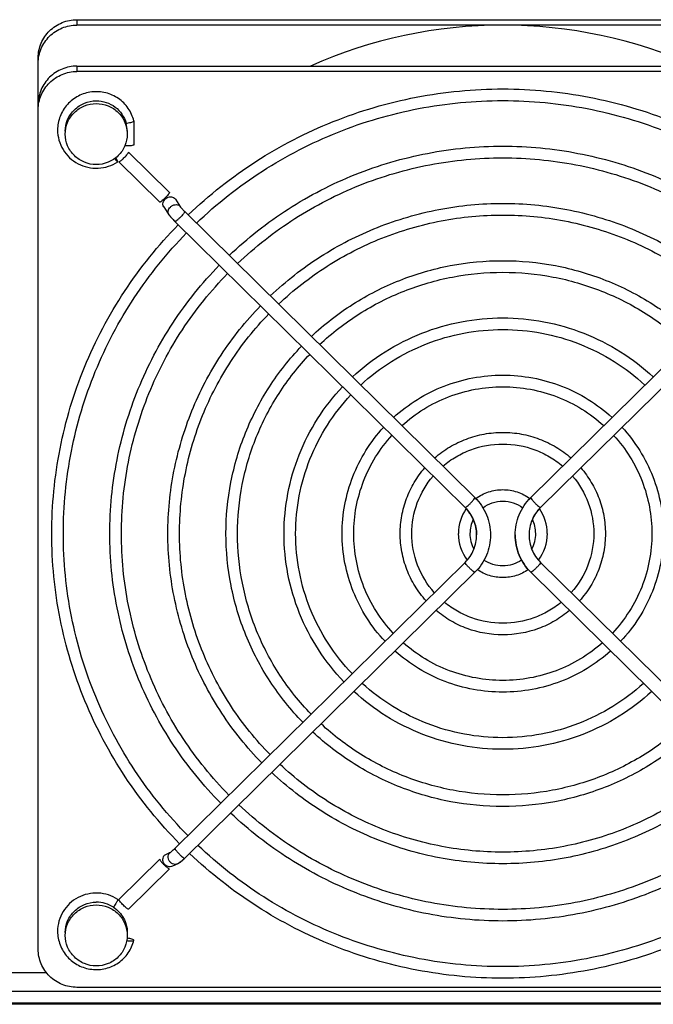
# Model space of a CAD drawing. Extents: x -1404 to 1181, y 8 to 1628.
# Tile 5 of 75: x -665 to -583, y 173 to 300. Entities that reach past the tile are written whole.
import ezdxf

# ---------------------------------------------------------------- set-up
doc = ezdxf.new("R2010")
doc.units = 0
doc.header["$LTSCALE"] = 65.395
doc.layers.add('SG48_1', color=7, linetype='CONTINUOUS')

msp = doc.modelspace()

# ---------------------------------------------------------------- linework, layer by layer
at = {"layer": 'SG48_1', "color": 9, "linetype": 'CONTINUOUS'}
for p, q in [((-657.41, 299.94), (-657.41, 299.25)), ((-657.41, 293.95), (-657.41, 293.26)), ((-726.41, 177.01), (-661.38, 177.01)), ((-717.01, 173.1), (-429.41, 173.1))]:
    msp.add_line(p, q, dxfattribs=at)
at = {"layer": 'SG48_1', "color": 2, "linetype": 'CONTINUOUS'}
for p, q in [((-657.41, 299.94), (-547.41, 299.94)), ((-650.05, 286.88), (-650.05, 286.87)), ((-650.05, 286.87), (-650.05, 283.8)), ((-650.73, 282.86), (-645.45, 277.65)), ((-646.72, 276.4), (-652.01, 281.6)), ((-643.51, 275.19), (-643.5, 275.18)), ((-643.5, 275.18), (-643.49, 275.17)), ((-607.28, 229.9), (-607.27, 229.92)), ((-607.28, 229.9), (-607.27, 229.92)), ((-597.55, 229.92), (-597.53, 229.9)), ((-597.54, 229.92), (-597.53, 229.9)), ((-646.08, 192.15), (-645.4, 192.47)), ((-652.01, 186.42), (-646.72, 191.62)), ((-645.45, 190.37), (-650.73, 185.16)), ((-650.05, 181.15), (-650.05, 181.15))]:
    msp.add_line(p, q, dxfattribs=at)
at = {"layer": 'SG48_1', "color": 6, "linetype": 'CONTINUOUS'}
for p, q in [((-547.41, 299.25), (-657.41, 299.25)), ((-662.41, 180), (-662.41, 295.02)), ((-657.41, 293.95), (-547.41, 293.95)), ((-547.41, 293.26), (-657.41, 293.26)), ((-652, 281.59), (-646.72, 276.38)), ((-646.19, 275.8), (-645.52, 274.77)), ((-644.69, 276.79), (-644.02, 275.77)), ((-643.49, 275.18), (-606.02, 238.28)), ((-561.32, 275.18), (-598.79, 238.28)), ((-644.77, 273.91), (-644.76, 273.9)), ((-644.76, 273.9), (-607.28, 236.99)), ((-560.06, 273.9), (-597.53, 236.99)), ((-605.9, 238.14), (-605.89, 238.15)), ((-605.9, 238.14), (-605.89, 238.15)), ((-598.92, 238.14), (-598.92, 238.14)), ((-598.92, 238.14), (-598.92, 238.14)), ((-607.28, 229.92), (-644.76, 193.01)), ((-597.53, 229.92), (-560.06, 193.01)), ((-606.01, 228.65), (-643.49, 191.73)), ((-606.01, 228.65), (-606.02, 228.64)), ((-598.8, 228.65), (-561.32, 191.73)), ((-598.8, 228.65), (-598.79, 228.64)), ((-644.39, 191.02), (-645.07, 190.71)), ((-645.45, 190.36), (-650.74, 185.15)), ((-527.41, 174.54), (-726.41, 174.54)), ((-547.41, 175.08), (-657.41, 175.08)), ((-429.41, 172.89), (-717.01, 172.89))]:
    msp.add_line(p, q, dxfattribs=at)
for centre, radius, start, end in [((-602.42, 238.46), 60.78, 89.9879, 114.0913), ((-602.39, 238.46), 60.78, 65.9087, 90.0121), ((-651.68, 292.3), 5.75, 276.3162, 277.3894), ((-638.43, 280.32), 9.01, 224.1751, 225.3489), ((-602.53, 233.63), 5.62, 144.9714, 179.9695), ((-602.28, 233.63), 5.62, 0.0303, 34.9615), ((-602.54, 233.63), 4.11, 153.4195, 179.9815), ((-602.27, 233.63), 4.11, 0.0184, 26.5386), ((-602.53, 233.63), 5.63, 180.0369, 217.4244), ((-602.54, 233.63), 4.12, 180.024, 208.9829), ((-602.27, 233.63), 4.12, 331.017, 359.976), ((-602.28, 233.63), 5.63, 322.5756, 359.9631), ((-649.33, 197.64), 8.31, 313.3031, 313.9484), ((-649.6, 197.93), 8.71, 313.9468, 314.5631)]:
    msp.add_arc(centre, radius, start, end, dxfattribs=at)
at = {"layer": 'SG48_1', "color": 2, "linetype": 'CONTINUOUS'}
for centre, radius, start, end in [((-654.81, 285.54), 3.9, 0.0387, 15.4098), ((-645.66, 276.16), 0.644, 213.6068, 228.991), ((-645.23, 276.44), 0.644, 33.6068, 48.991), ((-644.55, 275.41), 0.644, 33.6068, 48.991), ((-644.55, 275.42), 0.637, 25.2122, 33.5195), ((-640.53, 278.52), 4.46, 218.8586, 220.5757), ((-639.05, 279.72), 8.14, 224.2961, 224.8652), ((-639.11, 279.65), 8.05, 224.8637, 225.4373), ((-648.71, 197.04), 7.44, 313.3754, 313.9796), ((-648.97, 197.31), 7.82, 313.978, 314.5631), ((-654.9, 182.03), 4.04, 56.9111, 90.0303), ((-650.39, 185.41), 4.34, 262.4236, 262.683)]:
    msp.add_arc(centre, radius, start, end, dxfattribs=at)
at = {"layer": 'SG48_1', "color": 9, "linetype": 'CONTINUOUS'}
for centre, radius, start, end in [((-644.98, 275.13), 0.644, 213.6068, 228.991), ((-644.72, 191.75), 0.801, 294.725, 296.7157)]:
    msp.add_arc(centre, radius, start, end, dxfattribs=at)
at = {"layer": 'SG48_1', "color": 2, "linetype": 'CONTINUOUS'}
for points, knots in [([(-662.41, 295.02), (-662.41, 295.66), (-662.14, 296.96), (-661.03, 298.59), (-659.37, 299.69), (-658.06, 299.94), (-657.41, 299.94)], [0, 0, 0, 0, 0.24823, 0.4975, 0.748235, 1, 1, 1, 1]), ([(-658.91, 285.54), (-658.91, 286.05), (-658.7, 287.09), (-657.8, 288.4), (-656.47, 289.28), (-655.43, 289.48), (-654.91, 289.48)], [0, 0, 0, 0, 0.24823, 0.4975, 0.748235, 1, 1, 1, 1]), ([(-654.91, 289.48), (-654.47, 289.48), (-653.6, 289.34), (-652.44, 288.73), (-651.53, 287.78), (-651.16, 286.99), (-651.05, 286.57)], [0, 0, 0, 0, 0.251428, 0.502118, 0.751628, 1, 1, 1, 1]), ([(-650.05, 283.8), (-650.05, 283.79), (-650.08, 283.76), (-650.2, 283.71), (-650.45, 283.67), (-650.81, 283.64), (-651.08, 283.65), (-651.22, 283.66)], [0, 0, 0, 0, 0.036441, 0.103191, 0.332873, 0.654025, 1, 1, 1, 1]), ([(-652.18, 281.75), (-652.19, 281.78), (-652.25, 281.91), (-652.33, 282.03), (-652.39, 282.13)], [0, 0, 0, 0, 0.200698, 1, 1, 1, 1]), ([(-651.86, 281.65), (-651.74, 281.73), (-651.57, 281.88), (-651.34, 282.1), (-651.16, 282.29), (-650.99, 282.48), (-650.86, 282.64), (-650.78, 282.75), (-650.74, 282.82), (-650.73, 282.85), (-650.73, 282.86)], [0, 0, 0, 0, 0.252172, 0.412518, 0.576829, 0.730131, 0.85853, 0.950673, 0.980786, 1, 1, 1, 1]), ([(-652.51, 282.03), (-652.49, 282), (-652.42, 281.89), (-652.34, 281.79), (-652.28, 281.72)], [0, 0, 0, 0, 0.286925, 1, 1, 1, 1]), ([(-652.28, 281.72), (-652.26, 281.7), (-652.23, 281.67), (-652.19, 281.63), (-652.16, 281.61), (-652.14, 281.6), (-652.14, 281.6)], [0, 0, 0, 0, 0.407988, 0.711195, 0.905138, 1, 1, 1, 1]), ([(-652.15, 281.68), (-652.15, 281.69), (-652.16, 281.71), (-652.17, 281.73), (-652.18, 281.75)], [0, 0, 0, 0, 0.220687, 1, 1, 1, 1]), ([(-652.13, 281.62), (-652.13, 281.62), (-652.13, 281.64), (-652.14, 281.66), (-652.15, 281.68)], [0, 0, 0, 0, 0.174334, 1, 1, 1, 1]), ([(-652.14, 281.6), (-652.13, 281.6), (-652.13, 281.61), (-652.13, 281.62), (-652.13, 281.62)], [0, 0, 0, 0, 0.6762, 1, 1, 1, 1]), ([(-651.99, 281.59), (-651.97, 281.59), (-651.92, 281.61), (-651.88, 281.63), (-651.86, 281.65)], [0, 0, 0, 0, 0.361967, 1, 1, 1, 1]), ([(-645.45, 277.65), (-645.45, 277.64), (-645.46, 277.6), (-645.5, 277.54), (-645.55, 277.46), (-645.66, 277.33), (-645.82, 277.14), (-646.04, 276.91), (-646.27, 276.69), (-646.45, 276.54), (-646.57, 276.45), (-646.63, 276.4), (-646.68, 276.38), (-646.71, 276.38), (-646.72, 276.38)], [0, 0, 0, 0, 0.023015, 0.061273, 0.11427, 0.180416, 0.342891, 0.526531, 0.705937, 0.856336, 0.91405, 0.957484, 0.985654, 1, 1, 1, 1]), ([(-646.19, 275.8), (-646.25, 275.88), (-646.31, 276.06), (-646.3, 276.35), (-646.17, 276.64), (-645.95, 276.88), (-645.67, 277.04), (-645.36, 277.11), (-645.06, 277.08), (-644.88, 276.98), (-644.81, 276.92)], [0, 0, 0, 0, 0.113888, 0.233219, 0.360235, 0.493242, 0.627858, 0.759036, 0.883182, 1, 1, 1, 1]), ([(-644.13, 275.9), (-644.12, 275.89), (-644.08, 275.83), (-644.04, 275.77), (-644, 275.73)], [0, 0, 0, 0, 0.216015, 1, 1, 1, 1]), ([(-644.88, 274.03), (-644.98, 274.14), (-645.17, 274.34), (-645.34, 274.55), (-645.4, 274.65)], [0, 0, 0, 0, 0.569873, 1, 1, 1, 1]), ([(-643.92, 275.62), (-643.88, 275.59), (-643.75, 275.44), (-643.62, 275.29), (-643.51, 275.19)], [0, 0, 0, 0, 0.23458, 1, 1, 1, 1]), ([(-606.01, 238.26), (-605.38, 237.64), (-604.35, 236.13), (-603.99, 234.34), (-603.99, 233.46)], [0, 0, 0, 0, 0.501046, 1, 1, 1, 1]), ([(-600.82, 233.46), (-600.82, 234.34), (-600.46, 236.13), (-599.43, 237.64), (-598.8, 238.26)], [0, 0, 0, 0, 0.498954, 1, 1, 1, 1]), ([(-605.79, 233.46), (-605.79, 234.11), (-606.05, 235.43), (-606.81, 236.54), (-607.28, 237)], [0, 0, 0, 0, 0.498959, 1, 1, 1, 1]), ([(-597.54, 237), (-598, 236.54), (-598.76, 235.43), (-599.02, 234.11), (-599.02, 233.46)], [0, 0, 0, 0, 0.501041, 1, 1, 1, 1]), ([(-607.27, 229.92), (-606.8, 230.38), (-606.05, 231.49), (-605.79, 232.81), (-605.79, 233.46)], [0, 0, 0, 0, 0.501036, 1, 1, 1, 1]), ([(-603.99, 233.46), (-603.99, 232.57), (-604.35, 230.78), (-605.38, 229.27), (-606.01, 228.65)], [0, 0, 0, 0, 0.498954, 1, 1, 1, 1]), ([(-598.8, 228.65), (-599.43, 229.27), (-600.46, 230.78), (-600.82, 232.57), (-600.82, 233.46)], [0, 0, 0, 0, 0.501046, 1, 1, 1, 1]), ([(-599.02, 233.46), (-599.02, 232.81), (-598.76, 231.49), (-598.01, 230.38), (-597.55, 229.92)], [0, 0, 0, 0, 0.498964, 1, 1, 1, 1]), ([(-645.07, 190.71), (-645.16, 190.67), (-645.35, 190.62), (-645.75, 190.66), (-646.19, 190.99), (-646.34, 191.51), (-646.26, 191.91), (-646.15, 192.08), (-646.08, 192.15)], [0, 0, 0, 0, 0.121985, 0.245562, 0.496101, 0.749947, 0.876192, 1, 1, 1, 1]), ([(-645.4, 192.47), (-645.36, 192.48), (-645.27, 192.54), (-645.13, 192.66), (-644.95, 192.82), (-644.83, 192.93), (-644.76, 193)], [0, 0, 0, 0, 0.15356, 0.383573, 0.673178, 1, 1, 1, 1]), ([(-646.72, 191.62), (-646.72, 191.61), (-646.71, 191.59), (-646.68, 191.52), (-646.59, 191.4), (-646.46, 191.24), (-646.3, 191.06), (-646.11, 190.87), (-645.88, 190.65), (-645.71, 190.5), (-645.6, 190.42)], [0, 0, 0, 0, 0.019214, 0.049327, 0.14147, 0.269869, 0.423171, 0.587482, 0.747828, 1, 1, 1, 1]), ([(-643.6, 191.63), (-643.7, 191.54), (-643.84, 191.41), (-644.02, 191.27), (-644.1, 191.23), (-644.13, 191.21)], [0, 0, 0, 0, 0.616139, 0.843618, 1, 1, 1, 1]), ([(-645.6, 190.42), (-645.57, 190.4), (-645.53, 190.37), (-645.48, 190.35), (-645.47, 190.35)], [0, 0, 0, 0, 0.638033, 1, 1, 1, 1]), ([(-658.91, 182.14), (-658.91, 182.65), (-658.7, 183.69), (-657.8, 185), (-656.47, 185.87), (-655.43, 186.07), (-654.91, 186.07)], [0, 0, 0, 0, 0.24823, 0.4975, 0.748235, 1, 1, 1, 1]), ([(-652.18, 186.27), (-652.24, 186.14), (-652.41, 185.85), (-652.59, 185.57), (-652.7, 185.42)], [0, 0, 0, 0, 0.439848, 1, 1, 1, 1]), ([(-652.15, 186.34), (-652.15, 186.34), (-652.16, 186.31), (-652.17, 186.29), (-652.18, 186.27)], [0, 0, 0, 0, 0.220687, 1, 1, 1, 1]), ([(-652.13, 186.41), (-652.13, 186.4), (-652.13, 186.38), (-652.14, 186.36), (-652.15, 186.34)], [0, 0, 0, 0, 0.174334, 1, 1, 1, 1]), ([(-652.14, 186.42), (-652.13, 186.42), (-652.13, 186.41), (-652.13, 186.41), (-652.13, 186.41)], [0, 0, 0, 0, 0.6762, 1, 1, 1, 1]), ([(-650.79, 185.16), (-650.84, 185.18), (-650.94, 185.25), (-651.18, 185.45), (-651.44, 185.7), (-651.7, 185.98), (-651.84, 186.14), (-651.92, 186.26), (-651.97, 186.32), (-651.99, 186.38), (-652.01, 186.41), (-652.01, 186.42)], [0, 0, 0, 0, 0.081562, 0.207712, 0.535934, 0.701608, 0.843513, 0.900543, 0.946183, 0.9794, 1, 1, 1, 1]), ([(-652.7, 185.42), (-652.42, 185.24), (-651.92, 184.82), (-651.35, 184.02), (-650.99, 183.11), (-650.91, 182.46), (-650.91, 182.14)], [0, 0, 0, 0, 0.251203, 0.501474, 0.75096, 1, 1, 1, 1]), ([(-650.74, 185.15), (-650.74, 185.15), (-650.77, 185.14), (-650.78, 185.15), (-650.79, 185.16)], [0, 0, 0, 0, 0.357386, 1, 1, 1, 1]), ([(-650.95, 181.11), (-650.83, 181.09), (-650.63, 181.07), (-650.35, 181.07), (-650.17, 181.08), (-650.08, 181.11), (-650.05, 181.14), (-650.05, 181.15)], [0, 0, 0, 0, 0.365829, 0.678551, 0.8959, 0.961026, 1, 1, 1, 1]), ([(-650.05, 181.15), (-650.05, 181.17), (-650.07, 181.19), (-650.15, 181.24), (-650.33, 181.31), (-650.6, 181.37), (-650.81, 181.4), (-650.92, 181.42)], [0, 0, 0, 0, 0.038814, 0.104047, 0.32209, 0.635287, 1, 1, 1, 1])]:
    msp.add_open_spline(points, degree=3, knots=knots, dxfattribs=at)
at = {"layer": 'SG48_1', "color": 6, "linetype": 'CONTINUOUS'}
for points, knots in [([(-662.41, 294.32), (-662.41, 294.96), (-662.14, 296.26), (-661.03, 297.9), (-659.37, 298.99), (-658.06, 299.25), (-657.41, 299.25)], [0, 0, 0, 0, 0.24823, 0.4975, 0.748235, 1, 1, 1, 1]), ([(-657.41, 293.95), (-658.06, 293.95), (-659.37, 293.7), (-661.03, 292.6), (-662.14, 290.97), (-662.41, 289.67), (-662.41, 289.03)], [0, 0, 0, 0, 0.251765, 0.5025, 0.75177, 1, 1, 1, 1]), ([(-662.41, 288.33), (-662.41, 288.97), (-662.14, 290.27), (-661.03, 291.91), (-659.37, 293), (-658.06, 293.26), (-657.41, 293.26)], [0, 0, 0, 0, 0.24823, 0.4975, 0.748235, 1, 1, 1, 1]), ([(-643.04, 274.74), (-640.36, 277.31), (-634.47, 281.96), (-624.46, 287.12), (-613.64, 290.29), (-602.41, 291.36), (-591.17, 290.29), (-580.35, 287.12), (-570.35, 281.96), (-564.45, 277.31), (-561.77, 274.74)], [0, 0, 0, 0, 0.124599, 0.249524, 0.374695, 0.5, 0.625305, 0.750476, 0.875401, 1, 1, 1, 1]), ([(-650.05, 286.88), (-650.19, 287.45), (-650.69, 288.57), (-651.99, 289.86), (-653.67, 290.61), (-655.51, 290.73), (-657.27, 290.19), (-658.72, 289.07), (-659.68, 287.51), (-659.91, 286.31), (-659.91, 285.71)], [0, 0, 0, 0, 0.124517, 0.249461, 0.374833, 0.50042, 0.6259, 0.751004, 0.875653, 1, 1, 1, 1]), ([(-658.91, 285.18), (-658.91, 285.7), (-658.7, 286.74), (-657.8, 288.05), (-656.47, 288.92), (-655.43, 289.12), (-654.91, 289.12)], [0, 0, 0, 0, 0.24823, 0.4975, 0.748235, 1, 1, 1, 1]), ([(-654.91, 289.12), (-654.39, 289.12), (-653.34, 288.92), (-652.01, 288.05), (-651.12, 286.74), (-650.91, 285.7), (-650.91, 285.18)], [0, 0, 0, 0, 0.251765, 0.5025, 0.75177, 1, 1, 1, 1]), ([(-641.97, 273.68), (-639.36, 276.19), (-633.62, 280.71), (-623.88, 285.73), (-613.35, 288.81), (-602.41, 289.85), (-591.47, 288.81), (-580.93, 285.73), (-571.19, 280.71), (-565.45, 276.19), (-562.84, 273.68)], [0, 0, 0, 0, 0.124579, 0.249499, 0.37468, 0.5, 0.62532, 0.750501, 0.875421, 1, 1, 1, 1]), ([(-650.95, 286.6), (-650.83, 286.62), (-650.62, 286.65), (-650.34, 286.71), (-650.16, 286.78), (-650.07, 286.83), (-650.05, 286.86), (-650.05, 286.87)], [0, 0, 0, 0, 0.363292, 0.676961, 0.895892, 0.961319, 1, 1, 1, 1]), ([(-659.91, 285.71), (-659.91, 285.27), (-659.78, 284.38), (-659.25, 283.14), (-658.39, 282.09), (-657.29, 281.31), (-656.02, 280.84), (-654.66, 280.72), (-653.33, 280.96), (-652.51, 281.36), (-652.14, 281.6)], [0, 0, 0, 0, 0.124244, 0.248662, 0.373382, 0.498443, 0.623789, 0.749282, 0.874743, 1, 1, 1, 1]), ([(-654.91, 281.24), (-655.43, 281.24), (-656.47, 281.45), (-657.8, 282.32), (-658.7, 283.63), (-658.91, 284.67), (-658.91, 285.18)], [0, 0, 0, 0, 0.251765, 0.5025, 0.75177, 1, 1, 1, 1]), ([(-650.91, 285.18), (-650.91, 284.67), (-651.12, 283.63), (-652.01, 282.32), (-653.34, 281.45), (-654.39, 281.24), (-654.91, 281.24)], [0, 0, 0, 0, 0.24823, 0.4975, 0.748235, 1, 1, 1, 1]), ([(-637.74, 269.51), (-635.4, 271.75), (-631.55, 274.77), (-625.93, 278.01), (-620.02, 280.71), (-612.17, 283), (-602.41, 283.93), (-592.64, 283), (-584.8, 280.71), (-578.88, 278.01), (-573.26, 274.77), (-569.41, 271.75), (-567.07, 269.51)], [0, 0, 0, 0, 0.124567, 0.187047, 0.249599, 0.374733, 0.5, 0.625267, 0.750401, 0.812953, 0.875433, 1, 1, 1, 1]), ([(-636.67, 268.46), (-634.4, 270.62), (-630.67, 273.55), (-625.22, 276.69), (-619.48, 279.3), (-611.87, 281.52), (-602.41, 282.42), (-592.94, 281.52), (-585.33, 279.3), (-579.59, 276.69), (-574.14, 273.55), (-570.41, 270.62), (-568.14, 268.46)], [0, 0, 0, 0, 0.124544, 0.187019, 0.249571, 0.374716, 0.5, 0.625284, 0.750429, 0.812981, 0.875456, 1, 1, 1, 1]), ([(-632.43, 264.29), (-630.44, 266.18), (-626.08, 269.6), (-618.69, 273.38), (-610.7, 275.71), (-602.41, 276.5), (-594.11, 275.71), (-586.12, 273.38), (-578.73, 269.6), (-574.37, 266.18), (-572.38, 264.29)], [0, 0, 0, 0, 0.124607, 0.249533, 0.374701, 0.5, 0.625299, 0.750467, 0.875393, 1, 1, 1, 1]), ([(-645.52, 274.77), (-645.5, 274.76), (-645.45, 274.68), (-645.4, 274.61), (-645.35, 274.55)], [0, 0, 0, 0, 0.237759, 1, 1, 1, 1]), ([(-645.35, 274.55), (-645.32, 274.51), (-645.17, 274.34), (-645.02, 274.17), (-644.9, 274.04)], [0, 0, 0, 0, 0.229873, 1, 1, 1, 1]), ([(-631.37, 263.24), (-629.44, 265.06), (-625.24, 268.34), (-618.11, 271.99), (-610.4, 274.23), (-602.41, 274.99), (-594.41, 274.23), (-586.7, 271.99), (-579.58, 268.34), (-575.37, 265.06), (-573.45, 263.24)], [0, 0, 0, 0, 0.124579, 0.2495, 0.37468, 0.5, 0.62532, 0.7505, 0.875421, 1, 1, 1, 1]), ([(-660.66, 233.63), (-660.66, 237.29), (-659.94, 244.65), (-656.75, 255.26), (-651.56, 265.07), (-646.9, 270.84), (-644.32, 273.47)], [0, 0, 0, 0, 0.249385, 0.49904, 0.749193, 1, 1, 1, 1]), ([(-659.16, 233.63), (-659.16, 237.2), (-658.46, 244.36), (-655.35, 254.68), (-650.3, 264.24), (-645.76, 269.86), (-643.25, 272.42)], [0, 0, 0, 0, 0.249351, 0.498987, 0.749148, 1, 1, 1, 1]), ([(-653.16, 233.63), (-653.16, 236.81), (-652.53, 243.2), (-649.77, 252.41), (-645.29, 260.94), (-641.25, 265.96), (-639.02, 268.25)], [0, 0, 0, 0, 0.249391, 0.499049, 0.7492, 1, 1, 1, 1]), ([(-627.13, 259.07), (-625.49, 260.62), (-621.89, 263.41), (-615.8, 266.51), (-609.23, 268.42), (-602.41, 269.06), (-595.58, 268.42), (-589.01, 266.51), (-582.92, 263.41), (-579.33, 260.62), (-577.68, 259.07)], [0, 0, 0, 0, 0.124613, 0.24954, 0.374706, 0.5, 0.625294, 0.75046, 0.875387, 1, 1, 1, 1]), ([(-651.66, 233.63), (-651.66, 236.71), (-651.05, 242.9), (-648.38, 251.84), (-644.03, 260.11), (-640.11, 264.97), (-637.95, 267.2)], [0, 0, 0, 0, 0.249353, 0.498989, 0.74915, 1, 1, 1, 1]), ([(-626.06, 258.01), (-624.49, 259.49), (-621.04, 262.16), (-615.22, 265.12), (-608.93, 266.94), (-602.41, 267.55), (-595.88, 266.94), (-589.59, 265.12), (-583.77, 262.16), (-580.32, 259.49), (-578.75, 258.01)], [0, 0, 0, 0, 0.12458, 0.249501, 0.374681, 0.5, 0.625319, 0.750499, 0.87542, 1, 1, 1, 1]), ([(-645.66, 233.63), (-645.66, 236.33), (-645.13, 241.75), (-642.8, 249.56), (-639.01, 256.81), (-635.6, 261.07), (-633.71, 263.02)], [0, 0, 0, 0, 0.2494, 0.499062, 0.749211, 1, 1, 1, 1]), ([(-644.16, 233.63), (-644.16, 236.23), (-643.65, 241.45), (-641.4, 248.99), (-637.75, 255.97), (-634.46, 260.09), (-632.64, 261.97)], [0, 0, 0, 0, 0.249355, 0.498992, 0.749152, 1, 1, 1, 1]), ([(-621.83, 253.84), (-620.53, 255.05), (-617.7, 257.23), (-612.91, 259.64), (-607.76, 261.13), (-602.41, 261.63), (-597.06, 261.13), (-591.9, 259.64), (-587.11, 257.23), (-584.28, 255.05), (-582.99, 253.84)], [0, 0, 0, 0, 0.124622, 0.249551, 0.374713, 0.5, 0.625287, 0.750449, 0.875378, 1, 1, 1, 1]), ([(-620.76, 252.79), (-619.53, 253.93), (-616.85, 255.98), (-612.33, 258.25), (-607.46, 259.65), (-602.41, 260.12), (-597.35, 259.65), (-592.48, 258.25), (-587.96, 255.98), (-585.28, 253.93), (-584.06, 252.79)], [0, 0, 0, 0, 0.124581, 0.249503, 0.374682, 0.5, 0.625318, 0.750497, 0.875419, 1, 1, 1, 1]), ([(-638.16, 233.63), (-638.16, 235.85), (-637.73, 240.29), (-635.83, 246.72), (-632.73, 252.67), (-629.95, 256.19), (-628.41, 257.8)], [0, 0, 0, 0, 0.249411, 0.499079, 0.749225, 1, 1, 1, 1]), ([(-636.66, 233.63), (-636.66, 235.75), (-636.25, 240), (-634.43, 246.14), (-631.47, 251.84), (-628.81, 255.21), (-627.34, 256.75)], [0, 0, 0, 0, 0.249357, 0.498996, 0.749155, 1, 1, 1, 1]), ([(-616.52, 248.62), (-615.57, 249.48), (-613.5, 251.05), (-610.03, 252.77), (-606.28, 253.84), (-602.41, 254.19), (-598.53, 253.84), (-594.78, 252.77), (-591.31, 251.05), (-589.24, 249.48), (-588.29, 248.62)], [0, 0, 0, 0, 0.124637, 0.24957, 0.374725, 0.5, 0.625275, 0.75043, 0.875363, 1, 1, 1, 1]), ([(-630.66, 233.63), (-630.66, 235.36), (-630.32, 238.84), (-628.85, 243.87), (-626.46, 248.54), (-624.3, 251.31), (-623.1, 252.57)], [0, 0, 0, 0, 0.249428, 0.499106, 0.749247, 1, 1, 1, 1]), ([(-615.45, 247.56), (-614.57, 248.36), (-612.66, 249.79), (-609.44, 251.38), (-605.99, 252.36), (-602.41, 252.69), (-598.83, 252.36), (-595.37, 251.38), (-592.15, 249.79), (-590.24, 248.36), (-589.36, 247.56)], [0, 0, 0, 0, 0.124583, 0.249506, 0.374684, 0.5, 0.625316, 0.750494, 0.875417, 1, 1, 1, 1]), ([(-629.16, 233.63), (-629.16, 235.27), (-628.84, 238.55), (-627.45, 243.3), (-625.2, 247.71), (-623.16, 250.32), (-622.03, 251.52)], [0, 0, 0, 0, 0.249362, 0.499002, 0.74916, 1, 1, 1, 1]), ([(-623.16, 233.63), (-623.16, 234.88), (-622.92, 237.39), (-621.88, 241.02), (-620.18, 244.41), (-618.64, 246.42), (-617.79, 247.35)], [0, 0, 0, 0, 0.249457, 0.499151, 0.749284, 1, 1, 1, 1]), ([(-611.21, 243.39), (-610.61, 243.92), (-609.31, 244.86), (-607.14, 245.9), (-604.81, 246.55), (-602.41, 246.76), (-600, 246.55), (-597.67, 245.9), (-595.5, 244.86), (-594.2, 243.92), (-593.6, 243.39)], [0, 0, 0, 0, 0.124668, 0.249608, 0.37475, 0.5, 0.62525, 0.750392, 0.875332, 1, 1, 1, 1]), ([(-587.02, 247.35), (-586.17, 246.42), (-584.63, 244.41), (-582.93, 241.02), (-581.89, 237.39), (-581.66, 234.88), (-581.66, 233.63)], [0, 0, 0, 0, 0.250716, 0.500849, 0.750543, 1, 1, 1, 1]), ([(-621.66, 233.63), (-621.66, 234.78), (-621.44, 237.1), (-620.48, 240.45), (-618.92, 243.58), (-617.51, 245.44), (-616.72, 246.29)], [0, 0, 0, 0, 0.24937, 0.499015, 0.749169, 1, 1, 1, 1]), ([(-588.09, 246.29), (-587.3, 245.44), (-585.89, 243.58), (-584.33, 240.45), (-583.37, 237.1), (-583.16, 234.78), (-583.16, 233.63)], [0, 0, 0, 0, 0.250831, 0.500985, 0.75063, 1, 1, 1, 1]), ([(-610.14, 242.33), (-609.61, 242.79), (-608.46, 243.61), (-605.93, 244.81), (-602.41, 245.44), (-598.89, 244.81), (-596.35, 243.61), (-595.2, 242.79), (-594.67, 242.33)], [0, 0, 0, 0, 0.124833, 0.250003, 0.5, 0.749997, 0.875167, 1, 1, 1, 1]), ([(-615.66, 233.63), (-615.66, 234.4), (-615.52, 235.94), (-614.9, 238.18), (-613.89, 240.27), (-612.99, 241.53), (-612.48, 242.11)], [0, 0, 0, 0, 0.249516, 0.499242, 0.749358, 1, 1, 1, 1]), ([(-592.33, 242.11), (-591.83, 241.53), (-590.92, 240.27), (-589.91, 238.18), (-589.29, 235.94), (-589.16, 234.4), (-589.16, 233.63)], [0, 0, 0, 0, 0.250642, 0.500758, 0.750484, 1, 1, 1, 1]), ([(-614.16, 233.63), (-614.16, 234.97), (-613.67, 237.67), (-612.28, 240.04), (-611.41, 241.06)], [0, 0, 0, 0, 0.499034, 1, 1, 1, 1]), ([(-593.4, 241.06), (-592.53, 240.04), (-591.14, 237.67), (-590.66, 234.97), (-590.66, 233.63)], [0, 0, 0, 0, 0.500966, 1, 1, 1, 1]), ([(-605.89, 238.15), (-605.39, 238.52), (-604.27, 239.1), (-602.4, 239.4), (-600.54, 239.1), (-599.42, 238.52), (-598.92, 238.14)], [0, 0, 0, 0, 0.249722, 0.500001, 0.75028, 1, 1, 1, 1]), ([(-604.98, 236.95), (-604.61, 237.23), (-603.78, 237.66), (-602.41, 237.88), (-601.03, 237.66), (-600.2, 237.23), (-599.83, 236.95)], [0, 0, 0, 0, 0.249499, 0.5, 0.750501, 1, 1, 1, 1]), ([(-607.28, 236.99), (-606.81, 236.53), (-606.06, 235.42), (-605.79, 234.11), (-605.79, 233.46)], [0, 0, 0, 0, 0.501456, 1, 1, 1, 1]), ([(-597.53, 236.99), (-598, 236.53), (-598.76, 235.42), (-599.02, 234.11), (-599.02, 233.46)], [0, 0, 0, 0, 0.501456, 1, 1, 1, 1]), ([(-644.15, 193.61), (-646.75, 196.25), (-651.46, 202.03), (-656.7, 211.89), (-659.93, 222.55), (-660.66, 229.94), (-660.66, 233.63)], [0, 0, 0, 0, 0.250815, 0.500969, 0.750621, 1, 1, 1, 1]), ([(-643.08, 194.66), (-645.62, 197.23), (-650.2, 202.86), (-655.31, 212.46), (-658.45, 222.84), (-659.16, 230.04), (-659.16, 233.63)], [0, 0, 0, 0, 0.25086, 0.501023, 0.750655, 1, 1, 1, 1]), ([(-638.84, 198.83), (-641.1, 201.13), (-645.19, 206.16), (-649.73, 214.73), (-652.53, 224), (-653.16, 230.43), (-653.16, 233.63)], [0, 0, 0, 0, 0.250808, 0.500961, 0.750615, 1, 1, 1, 1]), ([(-637.78, 199.89), (-639.97, 202.11), (-643.93, 207), (-648.33, 215.31), (-651.05, 224.29), (-651.66, 230.52), (-651.66, 233.63)], [0, 0, 0, 0, 0.250859, 0.501023, 0.750655, 1, 1, 1, 1]), ([(-633.54, 204.06), (-635.45, 206.01), (-638.91, 210.3), (-642.76, 217.58), (-645.12, 225.45), (-645.66, 230.91), (-645.66, 233.63)], [0, 0, 0, 0, 0.250799, 0.50095, 0.750608, 1, 1, 1, 1]), ([(-632.47, 205.11), (-634.32, 207), (-637.65, 211.13), (-641.36, 218.15), (-643.64, 225.74), (-644.16, 231.01), (-644.16, 233.63)], [0, 0, 0, 0, 0.250859, 0.501022, 0.750654, 1, 1, 1, 1]), ([(-628.24, 209.28), (-629.8, 210.9), (-632.63, 214.43), (-635.78, 220.42), (-637.72, 226.9), (-638.16, 231.39), (-638.16, 233.63)], [0, 0, 0, 0, 0.250787, 0.500935, 0.750599, 1, 1, 1, 1]), ([(-627.17, 210.33), (-628.67, 211.88), (-631.37, 215.26), (-634.39, 221), (-636.24, 227.2), (-636.66, 231.49), (-636.66, 233.63)], [0, 0, 0, 0, 0.250858, 0.501021, 0.750653, 1, 1, 1, 1]), ([(-622.93, 214.51), (-624.15, 215.78), (-626.36, 218.56), (-628.81, 223.27), (-630.32, 228.35), (-630.66, 231.87), (-630.66, 233.63)], [0, 0, 0, 0, 0.250768, 0.500912, 0.750584, 1, 1, 1, 1]), ([(-621.86, 215.56), (-623.02, 216.76), (-625.1, 219.39), (-627.41, 223.84), (-628.84, 228.65), (-629.16, 231.97), (-629.16, 233.63)], [0, 0, 0, 0, 0.250857, 0.501019, 0.750652, 1, 1, 1, 1]), ([(-617.62, 219.73), (-618.5, 220.66), (-620.08, 222.69), (-621.83, 226.12), (-622.91, 229.81), (-623.16, 232.36), (-623.16, 233.63)], [0, 0, 0, 0, 0.250736, 0.500873, 0.750559, 1, 1, 1, 1]), ([(-616.56, 220.78), (-617.36, 221.65), (-618.82, 223.52), (-620.44, 226.69), (-621.43, 230.1), (-621.66, 232.45), (-621.66, 233.63)], [0, 0, 0, 0, 0.250855, 0.501015, 0.750649, 1, 1, 1, 1]), ([(-612.32, 224.96), (-612.85, 225.55), (-613.8, 226.83), (-614.86, 228.96), (-615.51, 231.26), (-615.66, 232.84), (-615.66, 233.63)], [0, 0, 0, 0, 0.250671, 0.500794, 0.750507, 1, 1, 1, 1]), ([(-611.25, 226.01), (-612.17, 227.05), (-613.64, 229.46), (-614.16, 232.25), (-614.16, 233.63)], [0, 0, 0, 0, 0.501019, 1, 1, 1, 1]), ([(-603.99, 233.46), (-603.99, 232.57), (-604.35, 230.78), (-605.38, 229.27), (-606.01, 228.65)], [0, 0, 0, 0, 0.499215, 1, 1, 1, 1]), ([(-600.82, 233.46), (-600.82, 232.57), (-600.46, 230.78), (-599.44, 229.27), (-598.8, 228.65)], [0, 0, 0, 0, 0.499215, 1, 1, 1, 1]), ([(-590.66, 233.63), (-590.66, 232.25), (-591.17, 229.46), (-592.65, 227.05), (-593.57, 226.01)], [0, 0, 0, 0, 0.498981, 1, 1, 1, 1]), ([(-589.16, 233.63), (-589.16, 232.84), (-589.3, 231.26), (-589.95, 228.96), (-591.01, 226.83), (-591.97, 225.55), (-592.5, 224.96)], [0, 0, 0, 0, 0.249493, 0.499206, 0.749329, 1, 1, 1, 1]), ([(-583.16, 233.63), (-583.16, 232.45), (-583.38, 230.1), (-584.37, 226.69), (-585.99, 223.52), (-587.45, 221.65), (-588.26, 220.78)], [0, 0, 0, 0, 0.249351, 0.498985, 0.749145, 1, 1, 1, 1]), ([(-581.66, 233.63), (-581.66, 232.36), (-581.9, 229.81), (-582.98, 226.12), (-584.73, 222.69), (-586.31, 220.66), (-587.19, 219.73)], [0, 0, 0, 0, 0.249441, 0.499127, 0.749264, 1, 1, 1, 1]), ([(-599.98, 230.2), (-600.33, 229.96), (-601.12, 229.58), (-602.41, 229.39), (-603.7, 229.58), (-604.48, 229.96), (-604.84, 230.2)], [0, 0, 0, 0, 0.249558, 0.500002, 0.750445, 1, 1, 1, 1]), ([(-599.11, 228.98), (-599.59, 228.65), (-600.66, 228.13), (-602.41, 227.87), (-604.16, 228.13), (-605.22, 228.65), (-605.7, 228.98)], [0, 0, 0, 0, 0.249753, 0.500002, 0.750249, 1, 1, 1, 1]), ([(-593.79, 223.71), (-594.38, 223.21), (-595.67, 222.31), (-598.49, 220.98), (-602.41, 220.29), (-606.32, 220.98), (-609.15, 222.31), (-610.43, 223.21), (-611.02, 223.71)], [0, 0, 0, 0, 0.124921, 0.250102, 0.5, 0.749898, 0.875079, 1, 1, 1, 1]), ([(-594.86, 224.76), (-595.39, 224.33), (-596.51, 223.56), (-598.99, 222.43), (-602.41, 221.83), (-605.82, 222.43), (-608.3, 223.56), (-609.42, 224.33), (-609.95, 224.76)], [0, 0, 0, 0, 0.124839, 0.249999, 0.5, 0.750001, 0.875161, 1, 1, 1, 1]), ([(-589.55, 219.53), (-590.42, 218.76), (-592.32, 217.37), (-595.49, 215.84), (-598.89, 214.89), (-602.41, 214.58), (-605.92, 214.89), (-609.33, 215.84), (-612.5, 217.37), (-614.39, 218.76), (-615.26, 219.53)], [0, 0, 0, 0, 0.124595, 0.24952, 0.374694, 0.5, 0.625306, 0.75048, 0.875405, 1, 1, 1, 1]), ([(-588.48, 218.47), (-589.42, 217.63), (-591.47, 216.12), (-594.9, 214.44), (-598.59, 213.41), (-602.41, 213.07), (-606.22, 213.41), (-609.91, 214.44), (-613.34, 216.12), (-615.39, 217.63), (-616.34, 218.47)], [0, 0, 0, 0, 0.124647, 0.249582, 0.374733, 0.5, 0.625267, 0.750418, 0.875353, 1, 1, 1, 1]), ([(-584.24, 214.3), (-585.46, 213.19), (-588.12, 211.18), (-592.6, 208.97), (-597.42, 207.6), (-602.41, 207.14), (-607.4, 207.6), (-612.21, 208.97), (-616.69, 211.18), (-619.35, 213.19), (-620.57, 214.3)], [0, 0, 0, 0, 0.124589, 0.249513, 0.374689, 0.5, 0.625311, 0.750487, 0.875411, 1, 1, 1, 1]), ([(-583.17, 213.25), (-584.46, 212.06), (-587.28, 209.93), (-592.02, 207.57), (-597.12, 206.12), (-602.41, 205.63), (-607.69, 206.12), (-612.8, 207.57), (-617.54, 209.93), (-620.35, 212.06), (-621.64, 213.25)], [0, 0, 0, 0, 0.124629, 0.24956, 0.374719, 0.5, 0.625281, 0.75044, 0.875371, 1, 1, 1, 1]), ([(-578.93, 209.08), (-580.5, 207.62), (-583.93, 205), (-589.71, 202.1), (-595.94, 200.31), (-602.41, 199.71), (-608.87, 200.31), (-615.1, 202.1), (-620.88, 205), (-624.31, 207.62), (-625.88, 209.08)], [0, 0, 0, 0, 0.124586, 0.249509, 0.374686, 0.5, 0.625313, 0.750491, 0.875414, 1, 1, 1, 1]), ([(-577.86, 208.02), (-579.5, 206.5), (-583.08, 203.75), (-589.13, 200.7), (-595.65, 198.83), (-602.41, 198.2), (-609.17, 198.83), (-615.68, 200.7), (-621.73, 203.75), (-625.31, 206.5), (-626.95, 208.02)], [0, 0, 0, 0, 0.124619, 0.249547, 0.374711, 0.5, 0.625289, 0.750453, 0.875381, 1, 1, 1, 1]), ([(-573.63, 203.85), (-575.54, 202.06), (-579.74, 198.82), (-586.82, 195.23), (-594.47, 193.02), (-602.41, 192.28), (-610.34, 193.02), (-617.99, 195.23), (-625.08, 198.82), (-629.27, 202.06), (-631.18, 203.85)], [0, 0, 0, 0, 0.124585, 0.249507, 0.374685, 0.5, 0.625315, 0.750493, 0.875415, 1, 1, 1, 1]), ([(-572.56, 202.8), (-574.54, 200.93), (-578.89, 197.57), (-586.24, 193.84), (-594.18, 191.54), (-602.41, 190.77), (-610.64, 191.54), (-618.57, 193.84), (-625.92, 197.57), (-630.27, 200.93), (-632.25, 202.8)], [0, 0, 0, 0, 0.124612, 0.249539, 0.374705, 0.5, 0.625295, 0.750461, 0.875388, 1, 1, 1, 1]), ([(-568.32, 198.63), (-570.59, 196.49), (-574.31, 193.6), (-579.73, 190.5), (-585.44, 187.92), (-593, 185.73), (-602.41, 184.84), (-611.81, 185.73), (-619.37, 187.92), (-625.08, 190.5), (-630.51, 193.6), (-634.23, 196.49), (-636.49, 198.63)], [0, 0, 0, 0, 0.124549, 0.187024, 0.249576, 0.374719, 0.5, 0.625281, 0.750424, 0.812976, 0.875451, 1, 1, 1, 1]), ([(-567.25, 197.57), (-569.59, 195.37), (-573.42, 192.38), (-579.02, 189.18), (-584.9, 186.52), (-592.7, 184.25), (-602.41, 183.33), (-612.11, 184.25), (-619.91, 186.52), (-625.79, 189.18), (-631.39, 192.38), (-635.22, 195.37), (-637.56, 197.57)], [0, 0, 0, 0, 0.124572, 0.187051, 0.249603, 0.374736, 0.5, 0.625264, 0.750397, 0.812949, 0.875428, 1, 1, 1, 1]), ([(-563.02, 193.4), (-565.63, 190.92), (-569.92, 187.57), (-576.19, 183.98), (-582.79, 180.99), (-591.53, 178.44), (-602.41, 177.41), (-613.28, 178.44), (-622.03, 180.99), (-628.62, 183.98), (-634.89, 187.57), (-639.18, 190.92), (-641.79, 193.4)], [0, 0, 0, 0, 0.124547, 0.187023, 0.249575, 0.374718, 0.5, 0.625282, 0.750425, 0.812977, 0.875453, 1, 1, 1, 1]), ([(-561.95, 192.35), (-564.63, 189.8), (-570.51, 185.2), (-580.47, 180.1), (-591.23, 176.96), (-602.41, 175.9), (-613.58, 176.96), (-624.35, 180.1), (-634.31, 185.2), (-640.18, 189.8), (-642.86, 192.35)], [0, 0, 0, 0, 0.124603, 0.249528, 0.374698, 0.5, 0.625302, 0.750472, 0.875397, 1, 1, 1, 1]), ([(-644.26, 191.09), (-644.27, 191.08), (-644.32, 191.06), (-644.36, 191.04), (-644.39, 191.02)], [0, 0, 0, 0, 0.242005, 1, 1, 1, 1]), ([(-644.02, 191.25), (-644.04, 191.24), (-644.12, 191.18), (-644.2, 191.12), (-644.26, 191.09)], [0, 0, 0, 0, 0.257439, 1, 1, 1, 1]), ([(-643.63, 191.6), (-643.66, 191.57), (-643.79, 191.45), (-643.92, 191.33), (-644.02, 191.25)], [0, 0, 0, 0, 0.269138, 1, 1, 1, 1]), ([(-652.14, 186.42), (-652.51, 186.67), (-653.33, 187.06), (-654.66, 187.3), (-656.02, 187.18), (-657.29, 186.72), (-658.39, 185.93), (-659.25, 184.88), (-659.78, 183.64), (-659.91, 182.75), (-659.91, 182.31)], [0, 0, 0, 0, 0.125257, 0.250718, 0.376211, 0.501557, 0.626618, 0.751338, 0.875756, 1, 1, 1, 1]), ([(-658.91, 181.78), (-658.91, 182.29), (-658.7, 183.33), (-657.8, 184.64), (-656.47, 185.51), (-655.43, 185.72), (-654.91, 185.72)], [0, 0, 0, 0, 0.24823, 0.4975, 0.748235, 1, 1, 1, 1]), ([(-654.91, 185.72), (-654.39, 185.72), (-653.34, 185.51), (-652.01, 184.64), (-651.12, 183.33), (-650.91, 182.29), (-650.91, 181.78)], [0, 0, 0, 0, 0.251765, 0.5025, 0.75177, 1, 1, 1, 1]), ([(-659.91, 182.31), (-659.91, 181.71), (-659.68, 180.51), (-658.72, 178.95), (-657.27, 177.83), (-655.51, 177.3), (-653.67, 177.41), (-651.99, 178.16), (-650.69, 179.45), (-650.19, 180.57), (-650.05, 181.15)], [0, 0, 0, 0, 0.124347, 0.248997, 0.3741, 0.49958, 0.625167, 0.75054, 0.875483, 1, 1, 1, 1]), ([(-654.91, 177.84), (-655.43, 177.84), (-656.47, 178.04), (-657.8, 178.92), (-658.7, 180.23), (-658.91, 181.27), (-658.91, 181.78)], [0, 0, 0, 0, 0.251765, 0.5025, 0.75177, 1, 1, 1, 1]), ([(-650.91, 181.78), (-650.91, 181.27), (-651.12, 180.23), (-652.01, 178.92), (-653.34, 178.04), (-654.39, 177.84), (-654.91, 177.84)], [0, 0, 0, 0, 0.24823, 0.4975, 0.748235, 1, 1, 1, 1]), ([(-657.41, 175.08), (-658.06, 175.08), (-659.37, 175.33), (-661.03, 176.43), (-662.14, 178.06), (-662.41, 179.36), (-662.41, 180)], [0, 0, 0, 0, 0.251765, 0.5025, 0.75177, 1, 1, 1, 1])]:
    msp.add_open_spline(points, degree=3, knots=knots, dxfattribs=at)
at = {"layer": 'SG48_1', "color": 2, "linetype": 'CONTINUOUS'}
for points in [[(-652.01, 281.6), (-652.01, 281.6), (-652, 281.59), (-652, 281.59)], [(-652, 281.59), (-652, 281.59), (-651.99, 281.59), (-651.99, 281.59)], [(-646.72, 276.38), (-646.72, 276.39), (-646.72, 276.39), (-646.72, 276.4)], [(-643.49, 275.18), (-643.5, 275.19), (-643.5, 275.19), (-643.51, 275.19)], [(-643.49, 275.17), (-643.49, 275.17), (-643.49, 275.18), (-643.49, 275.18)], [(-606.02, 238.28), (-606.01, 238.27), (-606.01, 238.27), (-606.01, 238.26)], [(-598.8, 238.26), (-598.8, 238.27), (-598.8, 238.27), (-598.79, 238.28)], [(-607.28, 229.92), (-607.28, 229.92), (-607.28, 229.91), (-607.28, 229.9)], [(-607.27, 229.92), (-607.27, 229.92), (-607.28, 229.92), (-607.28, 229.92)], [(-597.53, 229.92), (-597.53, 229.92), (-597.54, 229.92), (-597.54, 229.92)], [(-597.53, 229.9), (-597.53, 229.91), (-597.53, 229.92), (-597.53, 229.92)], [(-644.76, 193), (-644.76, 193), (-644.76, 193.01), (-644.76, 193.01)], [(-645.47, 190.35), (-645.46, 190.35), (-645.46, 190.35), (-645.45, 190.36)], [(-645.45, 190.36), (-645.45, 190.36), (-645.45, 190.36), (-645.45, 190.37)], [(-650.73, 185.16), (-650.73, 185.16), (-650.73, 185.15), (-650.74, 185.15)]]:
    msp.add_open_spline(points, degree=3, dxfattribs=at)
at = {"layer": 'SG48_1', "color": 9, "linetype": 'CONTINUOUS'}
for points, knots in [([(-645.52, 274.77), (-645.56, 274.85), (-645.63, 275.01), (-645.63, 275.38), (-645.48, 275.64), (-645.34, 275.77)], [0, 0, 0, 0, 0.233874, 0.477457, 1, 1, 1, 1]), ([(-645.34, 275.77), (-645.26, 275.86), (-645.06, 275.99), (-644.73, 276.09), (-644.4, 276.07), (-644.21, 275.97), (-644.13, 275.9)], [0, 0, 0, 0, 0.264602, 0.524334, 0.770029, 1, 1, 1, 1]), ([(-643.55, 275.04), (-643.62, 274.94), (-643.81, 274.71), (-644.01, 274.5), (-644.13, 274.38)], [0, 0, 0, 0, 0.432226, 1, 1, 1, 1]), ([(-643.51, 275.11), (-643.51, 275.1), (-643.52, 275.08), (-643.54, 275.06), (-643.55, 275.04)], [0, 0, 0, 0, 0.220098, 1, 1, 1, 1]), ([(-643.49, 275.17), (-643.49, 275.16), (-643.49, 275.14), (-643.5, 275.12), (-643.51, 275.11)], [0, 0, 0, 0, 0.176774, 1, 1, 1, 1]), ([(-644.61, 273.96), (-644.64, 273.94), (-644.68, 273.91), (-644.73, 273.89), (-644.75, 273.9), (-644.76, 273.9)], [0, 0, 0, 0, 0.690146, 0.886342, 1, 1, 1, 1]), ([(-644.13, 274.38), (-644.21, 274.3), (-644.37, 274.15), (-644.54, 274.01), (-644.61, 273.96)], [0, 0, 0, 0, 0.567997, 1, 1, 1, 1]), ([(-607.14, 237.05), (-607.05, 237.12), (-606.85, 237.28), (-606.56, 237.56), (-606.29, 237.85), (-606.13, 238.05), (-606.07, 238.14)], [0, 0, 0, 0, 0.21694, 0.501838, 0.785753, 1, 1, 1, 1]), ([(-606.07, 238.14), (-606.06, 238.16), (-606.03, 238.2), (-606.01, 238.24), (-606.01, 238.26)], [0, 0, 0, 0, 0.63367, 1, 1, 1, 1]), ([(-598.8, 238.26), (-598.8, 238.26), (-598.8, 238.23), (-598.79, 238.21), (-598.78, 238.2)], [0, 0, 0, 0, 0.176774, 1, 1, 1, 1]), ([(-598.78, 238.2), (-598.78, 238.19), (-598.76, 238.17), (-598.75, 238.15), (-598.74, 238.14)], [0, 0, 0, 0, 0.220098, 1, 1, 1, 1]), ([(-598.74, 238.14), (-598.68, 238.05), (-598.52, 237.85), (-598.25, 237.56), (-597.96, 237.28), (-597.77, 237.12), (-597.68, 237.05)], [0, 0, 0, 0, 0.214247, 0.498162, 0.78306, 1, 1, 1, 1]), ([(-607.27, 236.99), (-607.25, 236.99), (-607.2, 237.01), (-607.16, 237.04), (-607.14, 237.05)], [0, 0, 0, 0, 0.358002, 1, 1, 1, 1]), ([(-597.68, 237.05), (-597.65, 237.04), (-597.61, 237.01), (-597.56, 236.99), (-597.54, 236.99)], [0, 0, 0, 0, 0.641998, 1, 1, 1, 1]), ([(-607.23, 229.78), (-607.24, 229.8), (-607.27, 229.84), (-607.28, 229.89), (-607.28, 229.9)], [0, 0, 0, 0, 0.63367, 1, 1, 1, 1]), ([(-606.16, 228.7), (-606.25, 228.76), (-606.45, 228.93), (-606.73, 229.2), (-607, 229.49), (-607.17, 229.69), (-607.23, 229.78)], [0, 0, 0, 0, 0.21694, 0.501838, 0.785753, 1, 1, 1, 1]), ([(-606.07, 228.64), (-606.08, 228.65), (-606.11, 228.66), (-606.14, 228.68), (-606.16, 228.7)], [0, 0, 0, 0, 0.202106, 1, 1, 1, 1]), ([(-598.65, 228.7), (-598.68, 228.68), (-598.72, 228.65), (-598.77, 228.63), (-598.79, 228.63), (-598.79, 228.64)], [0, 0, 0, 0, 0.690146, 0.886342, 1, 1, 1, 1]), ([(-597.59, 229.78), (-597.65, 229.69), (-597.81, 229.49), (-598.08, 229.2), (-598.37, 228.93), (-598.56, 228.76), (-598.65, 228.7)], [0, 0, 0, 0, 0.214247, 0.498162, 0.78306, 1, 1, 1, 1]), ([(-597.55, 229.84), (-597.55, 229.84), (-597.56, 229.82), (-597.58, 229.8), (-597.59, 229.78)], [0, 0, 0, 0, 0.220098, 1, 1, 1, 1]), ([(-597.53, 229.9), (-597.53, 229.9), (-597.53, 229.88), (-597.54, 229.86), (-597.55, 229.84)], [0, 0, 0, 0, 0.176774, 1, 1, 1, 1]), ([(-606.02, 228.64), (-606.02, 228.63), (-606.04, 228.63), (-606.06, 228.64), (-606.07, 228.64)], [0, 0, 0, 0, 0.357386, 1, 1, 1, 1]), ([(-645.34, 191.21), (-645.43, 191.29), (-645.56, 191.49), (-645.64, 191.83), (-645.6, 192.18), (-645.48, 192.38), (-645.4, 192.47)], [0, 0, 0, 0, 0.25339, 0.506659, 0.756056, 1, 1, 1, 1]), ([(-644.76, 193), (-644.76, 192.99), (-644.76, 192.97), (-644.75, 192.95), (-644.74, 192.94)], [0, 0, 0, 0, 0.176774, 1, 1, 1, 1]), ([(-644.74, 192.94), (-644.74, 192.93), (-644.73, 192.91), (-644.71, 192.89), (-644.7, 192.87)], [0, 0, 0, 0, 0.220098, 1, 1, 1, 1]), ([(-644.7, 192.87), (-644.63, 192.77), (-644.44, 192.54), (-644.24, 192.33), (-644.13, 192.21)], [0, 0, 0, 0, 0.432226, 1, 1, 1, 1]), ([(-644.13, 192.21), (-644.04, 192.13), (-643.88, 191.98), (-643.71, 191.84), (-643.64, 191.79)], [0, 0, 0, 0, 0.567997, 1, 1, 1, 1]), ([(-644.72, 190.95), (-644.84, 190.95), (-645.07, 190.99), (-645.26, 191.12), (-645.34, 191.21)], [0, 0, 0, 0, 0.494493, 1, 1, 1, 1]), ([(-643.64, 191.79), (-643.61, 191.77), (-643.57, 191.75), (-643.53, 191.72), (-643.51, 191.72)], [0, 0, 0, 0, 0.637292, 1, 1, 1, 1])]:
    msp.add_open_spline(points, degree=3, knots=knots, dxfattribs=at)
for points in [[(-644.76, 273.9), (-644.76, 273.9), (-644.76, 273.91), (-644.76, 273.91)], [(-607.28, 237.01), (-607.28, 237), (-607.28, 237), (-607.28, 236.99)], [(-607.28, 236.99), (-607.28, 236.99), (-607.27, 236.99), (-607.27, 236.99)], [(-597.54, 236.99), (-597.54, 236.99), (-597.53, 236.99), (-597.53, 236.99)], [(-597.53, 236.99), (-597.53, 237), (-597.53, 237), (-597.53, 237.01)], [(-606.01, 228.65), (-606.01, 228.65), (-606.01, 228.64), (-606.02, 228.64)], [(-598.79, 228.64), (-598.8, 228.64), (-598.8, 228.65), (-598.8, 228.65)], [(-644.39, 191.02), (-644.49, 190.97), (-644.61, 190.95), (-644.72, 190.95)], [(-644.13, 191.21), (-644.2, 191.14), (-644.28, 191.08), (-644.36, 191.03)], [(-643.51, 191.72), (-643.5, 191.72), (-643.5, 191.73), (-643.49, 191.73)], [(-643.49, 191.73), (-643.49, 191.73), (-643.49, 191.74), (-643.49, 191.74)]]:
    msp.add_open_spline(points, degree=3, dxfattribs=at)

doc.saveas('drawing.dxf')
